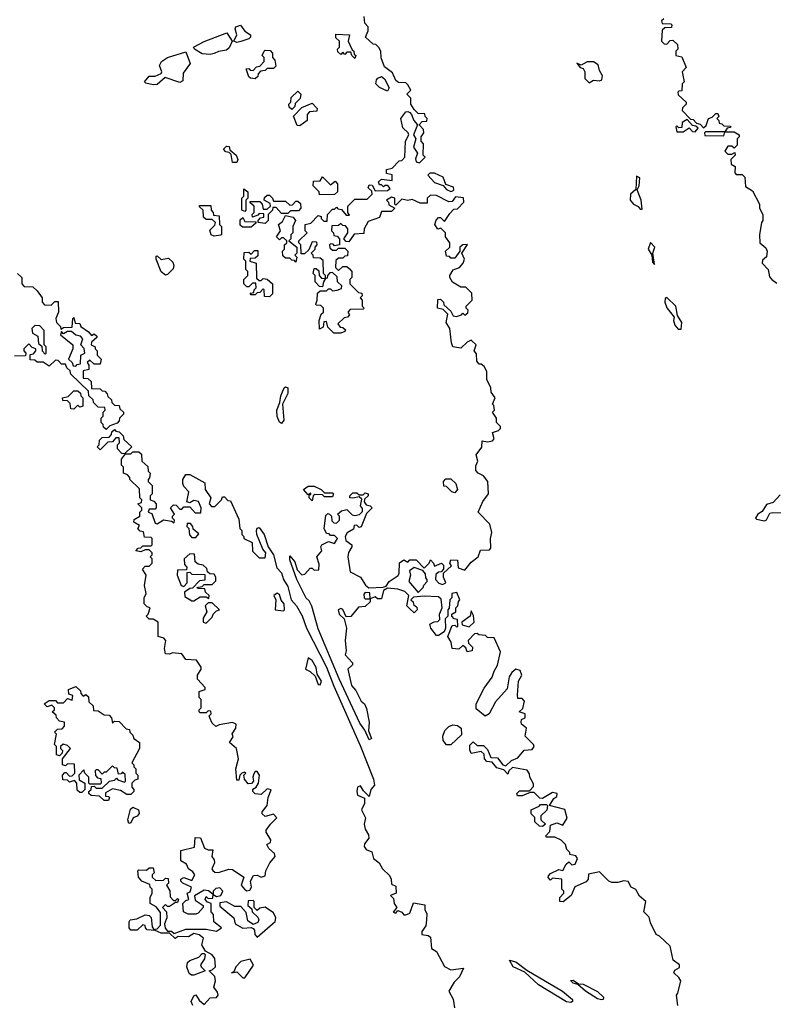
# Model space of a CAD drawing. Extents: x 2106670 to 2323771, y 35271 to 224896.
# Tile 148 of 256: x 2197790 to 2201488, y 145941 to 150770. Entities that reach past the tile are written whole.
import ezdxf

# ---------------------------------------------------------------- set-up
doc = ezdxf.new("R2010")
doc.units = 0

msp = doc.modelspace()

# ---------------------------------------------------------------- linework, layer by layer
at = {"layer": '0CON20XD'}
for points in [[(2199408.3, 149548.3), (2199420, 149535), (2199420, 149505), (2199410, 149495), (2199410, 149475), (2199451.7, 149431.7), (2199468.3, 149428.3), (2199470, 149415), (2199460, 149405), (2199470, 149395), (2199470, 149365), (2199480, 149355), (2199475, 149350), (2199411.7, 149348.3), (2199400, 149335), (2199408.3, 149321.7), (2199398.3, 149311.7), (2199381.7, 149308.3), (2199351.7, 149278.3), (2199361.7, 149261.7), (2199375, 149260), (2199388.3, 149248.3), (2199385, 149240), (2199365, 149232.5), (2199331.7, 149231.7), (2199301.7, 149261.7), (2199295, 149290), (2199281.7, 149288.3), (2199278.3, 149261.7), (2199261.7, 149251.7), (2199260, 149295), (2199270, 149325), (2199280, 149335), (2199280, 149355), (2199268.3, 149368.3), (2199245, 149370), (2199242.5, 149375), (2199250, 149395), (2199251.7, 149428.3), (2199265, 149440), (2199295, 149440), (2199305, 149450), (2199315, 149450), (2199325, 149440), (2199347, 149443), (2199368.3, 149451.7), (2199370, 149465), (2199350, 149485), (2199348.3, 149508.3), (2199325, 149530), (2199311.7, 149528.3), (2199300, 149515), (2199298.3, 149501.7), (2199290, 149500), (2199290, 149515), (2199280, 149525), (2199278.3, 149588.3), (2199265, 149600), (2199231.7, 149601.7), (2199230, 149615), (2199220, 149625), (2199240, 149645), (2199240, 149655), (2199250, 149665), (2199248.3, 149678.3), (2199225, 149680), (2199208.3, 149641.7), (2199188.3, 149621.7), (2199171.7, 149621.7), (2199170, 149665), (2199160, 149675), (2199160, 149685), (2199200, 149725), (2199190, 149735), (2199190, 149765), (2199218.3, 149771.7), (2199255, 149810), (2199270, 149805), (2199270, 149795), (2199281.7, 149781.7), (2199298.3, 149781.7), (2199300, 149815), (2199325, 149840), (2199335, 149840), (2199345, 149850), (2199351.7, 149841.7), (2199368.3, 149838.3), (2199391.7, 149811.7), (2199408.3, 149811.7), (2199400, 149825), (2199400, 149855), (2199435, 149890), (2199495, 149890), (2199520, 149915), (2199518.3, 149928.3), (2199500, 149945), (2199505, 149960), (2199518.8, 149958.8), (2199535, 149930), (2199595, 149932.5), (2199608.3, 149941.7), (2199597, 149957), (2199583, 149957), (2199575, 149950), (2199565, 149960), (2199555, 149960), (2199550, 149975), (2199565, 149987.5), (2199618.3, 149981.7), (2199618.3, 150008.3), (2199590, 150015), (2199590, 150035), (2199618.3, 150041.7), (2199651.7, 150078.3), (2199665, 150080), (2199680, 150095), (2199682.5, 150175), (2199700, 150205), (2199696.7, 150215), (2199669.3, 150239.3), (2199660, 150285), (2199685, 150317.5), (2199695, 150320), (2199704, 150314), (2199713.3, 150305), (2199723.3, 150275), (2199742.5, 150255), (2199722.5, 150205), (2199733.8, 150185), (2199722.5, 150145), (2199742.5, 150115), (2199731.7, 150088.3), (2199735, 150072.5), (2199751.7, 150068.3), (2199780, 150095), (2199770, 150105), (2199771.7, 150161.7), (2199760, 150175), (2199760, 150195), (2199772.5, 150215), (2199771.7, 150231.7), (2199750, 150255), (2199765, 150270), (2199788.3, 150271.7), (2199790, 150285), (2199780, 150295), (2199778.3, 150308.3), (2199745, 150310), (2199725, 150330), (2199710, 150355), (2199710, 150385), (2199690, 150405), (2199710, 150425), (2199695, 150450), (2199685, 150460), (2199648.3, 150461.7), (2199635, 150472.5), (2199619.3, 150509.3), (2199579.3, 150539.3), (2199563.6, 150583.6), (2199562.5, 150615), (2199553, 150633), (2199538.3, 150648.3), (2199525, 150650), (2199487.5, 150685), (2199500, 150715), (2199500, 150735), (2199483, 150753), (2199480, 150785)], [(2200950, 150775), (2200940, 150765), (2200941.7, 150751.7), (2200985, 150750), (2200990, 150745), (2200988.3, 150731.7), (2200955, 150730), (2200941.7, 150718.3), (2200940, 150665), (2200951.7, 150651.7), (2200965, 150650), (2200981.7, 150668.3), (2200995, 150670), (2201018.3, 150648.3), (2201020, 150625), (2201010, 150615), (2201010, 150595), (2201038.3, 150588.3), (2201060, 150535), (2201040, 150515), (2201050, 150465), (2201040, 150455), (2201038.3, 150421.7), (2201025, 150420), (2201020, 150415), (2201021.7, 150401.7), (2201060, 150365), (2201060, 150355), (2201041.7, 150338.3), (2201040, 150325), (2201081.7, 150281.7), (2201095, 150280), (2201111.7, 150261.7), (2201128.3, 150258.3), (2201145, 150240), (2201158.3, 150251.7), (2201170, 150285), (2201188.3, 150291.7), (2201205, 150310), (2201215, 150310), (2201220, 150295), (2201210, 150285), (2201220, 150275), (2201221.7, 150261.7), (2201235, 150260), (2201245, 150250), (2201278.3, 150248.3), (2201278.3, 150241.7), (2201261.7, 150238.3), (2201250, 150220), (2201155, 150220), (2201150, 150215), (2201151.7, 150201.7), (2201245, 150200), (2201250, 150220), (2201295, 150220), (2201320, 150205), (2201320, 150195), (2201310, 150185), (2201310, 150155), (2201295, 150140), (2201285, 150150), (2201265, 150150), (2201250, 150125), (2201265, 150110), (2201285, 150110), (2201298.3, 150118.3), (2201300, 150105), (2201280, 150085), (2201281.7, 150061.7), (2201300, 150050), (2201298.3, 150018.3), (2201305, 150010), (2201335, 150010), (2201348.3, 149998.3), (2201351.7, 149951.7), (2201385, 149930), (2201420, 149865), (2201420, 149845), (2201436.7, 149815), (2201436.7, 149785), (2201430, 149775), (2201420, 149715), (2201422.5, 149675), (2201451.7, 149651.7), (2201458, 149635), (2201453.6, 149606.4), (2201435, 149590), (2201433.3, 149575), (2201462.5, 149545), (2201468.3, 149508.3), (2201480, 149495), (2201505, 149477.5)], [(2198855, 150658.8), (2198840, 150665), (2198856, 150695), (2198848, 150725), (2198851.2, 150735), (2198873.3, 150743.3), (2198894.4, 150714.4), (2198923.3, 150695), (2198923.3, 150685), (2198914, 150676), (2198875, 150663.8), (2198855, 150658.8)], [(2198725, 150599.4), (2198685, 150603.1), (2198647.5, 150625), (2198643.3, 150635), (2198695, 150662.5), (2198806, 150706), (2198832.5, 150665), (2198817.5, 150632.5), (2198805, 150621.2), (2198765, 150614.3), (2198745, 150604), (2198725, 150599.4)], [(2199435, 150580), (2199420, 150595), (2199415, 150610), (2199395, 150610), (2199385, 150600), (2199375, 150610), (2199365, 150600), (2199351.7, 150611.7), (2199350, 150625), (2199360, 150635), (2199360, 150665), (2199341.7, 150681.7), (2199341.7, 150698.3), (2199407.5, 150695), (2199402.5, 150665), (2199421.7, 150621.7), (2199430, 150615), (2199431.7, 150601.7), (2199440, 150595), (2199435, 150580)], [(2198445, 150450), (2198408.3, 150458.3), (2198402.5, 150465), (2198425, 150493.3), (2198455, 150492.5), (2198484, 150506), (2198488, 150515), (2198476.2, 150545), (2198485.8, 150564.2), (2198515, 150584), (2198605, 150612.5), (2198626.7, 150555), (2198592.3, 150507.7), (2198590, 150470), (2198575, 150462.5), (2198503.8, 150486.2), (2198465, 150452.5), (2198445, 150450)], [(2198945, 150480), (2198923, 150483), (2198915, 150490), (2198901.7, 150528.3), (2198915, 150530), (2198921.7, 150521.7), (2198935, 150520), (2198951.7, 150538.3), (2198968.3, 150541.7), (2198990, 150565), (2198990, 150585), (2198980, 150595), (2198990, 150615), (2198995, 150620), (2199018.3, 150618.3), (2199030, 150605), (2199030, 150585), (2199041.7, 150571.7), (2199047.5, 150542.5), (2199035, 150530), (2199005, 150530), (2198995, 150520), (2198971.7, 150518.3), (2198960, 150505), (2198958.3, 150491.7), (2198945, 150480)], [(2200585, 150460), (2200605, 150473.3), (2200635, 150470), (2200646.7, 150475), (2200650, 150495), (2200635, 150520), (2200628.3, 150548.3), (2200605, 150563.8), (2200575, 150563.8), (2200545, 150547.5), (2200523.8, 150556.2), (2200540, 150535), (2200555, 150530), (2200562.5, 150515), (2200562.3, 150482.3), (2200585, 150460)], [(2199595, 150420), (2199555, 150436.7), (2199537.5, 150455), (2199540, 150475), (2199547.5, 150482.5), (2199565, 150491.2), (2199580.3, 150480.3), (2199602.5, 150435), (2199595, 150420)], [(2199125, 150330), (2199111.7, 150341.7), (2199110, 150355), (2199120, 150365), (2199121.7, 150388.3), (2199155, 150420), (2199170, 150405), (2199167, 150383), (2199141.7, 150358.3), (2199140, 150345), (2199125, 150330)], [(2199165, 150250), (2199151.7, 150251.7), (2199133, 150297), (2199175, 150340), (2199225, 150360), (2199250, 150335), (2199248.3, 150321.7), (2199211.7, 150318.3), (2199200, 150305), (2199200, 150275), (2199165, 150250)], [(2201105, 150220), (2201118.3, 150238.3), (2201108.3, 150248.3), (2201091.7, 150251.7), (2201065, 150280), (2201040, 150265), (2201038.3, 150241.7), (2201025, 150240), (2201015, 150250), (2201010, 150245), (2201015, 150220), (2201045, 150220), (2201075, 150240), (2201091.7, 150221.7), (2201105, 150220)], [(2198855, 150070), (2198835, 150070), (2198828.3, 150108.3), (2198818.3, 150118.3), (2198801.7, 150121.7), (2198790, 150135), (2198805, 150150), (2198818.3, 150148.3), (2198821.7, 150131.7), (2198852.5, 150105), (2198860, 150085), (2198855, 150070)], [(2199905, 149927.5), (2199915, 149930), (2199920, 149935), (2199918.3, 149948.3), (2199881.7, 149961.7), (2199868.3, 149998.3), (2199825, 150017.5), (2199803, 150017), (2199793, 150007), (2199825, 149972), (2199867.5, 149957.5), (2199885, 149937.5), (2199905, 149927.5)], [(2200845, 149840), (2200840, 149885), (2200820, 149935), (2200828.8, 149955), (2200833.3, 149995), (2200817, 150003), (2200813.6, 149936.4), (2200787.5, 149915), (2200786.2, 149885), (2200801.2, 149865), (2200824, 149854), (2200835, 149840), (2200845, 149840)], [(2199261.7, 149911.7), (2199260, 149925), (2199230, 149955), (2199231.7, 149978.3), (2199265, 149980), (2199275, 150000), (2199315, 149960), (2199338.3, 149978.3), (2199350, 149965), (2199350, 149925), (2199335, 149912.5), (2199261.7, 149911.7)], [(2198895, 149830), (2198880, 149835), (2198880, 149895), (2198890, 149905), (2198890, 149940), (2198910, 149925), (2198910, 149895), (2198900, 149885), (2198900, 149835), (2198895, 149830)], [(2198995, 149770), (2198960, 149775), (2198960, 149785), (2198971.7, 149798.3), (2198988.3, 149801.7), (2198988.3, 149818.3), (2198965, 149820), (2198958.3, 149811.7), (2198931.7, 149801.7), (2198930, 149815), (2198940, 149825), (2198940, 149855), (2198921.7, 149871.7), (2198921.7, 149878.3), (2198968.3, 149878.3), (2198980, 149865), (2198985, 149840), (2199005, 149840), (2199020, 149855), (2199018.3, 149868.3), (2198990, 149885), (2198991.7, 149898.3), (2199005, 149910), (2199015, 149910), (2199030, 149895), (2199035, 149880), (2199095, 149880), (2199115, 149860), (2199128.3, 149861.7), (2199145, 149880), (2199155, 149880), (2199168.3, 149868.3), (2199170, 149845), (2199158.3, 149831.7), (2199118.3, 149831.7), (2199105, 149820), (2199075, 149820), (2199048.3, 149848.3), (2199031.7, 149848.3), (2199030, 149835), (2199010, 149815), (2199010, 149785), (2198995, 149770)], [(2200460, 146495), (2200450, 146505), (2200450, 146555), (2200405, 146560), (2200395, 146550), (2200383.3, 146563.3), (2200385, 146570), (2200395, 146582.5), (2200435, 146602.5), (2200455, 146597.5), (2200471.7, 146628.3), (2200485, 146640), (2200500, 146625), (2200515, 146627.5), (2200527.5, 146655), (2200518.3, 146668.3), (2200490, 146675), (2200490, 146685), (2200475, 146700), (2200467.5, 146725), (2200446.1, 146746.1), (2200415, 146760), (2200375, 146760), (2200370, 146765), (2200391.7, 146788.3), (2200395, 146820), (2200425, 146830), (2200455, 146820), (2200476.4, 146853.6), (2200465, 146896.7), (2200390, 146915), (2200410.7, 146949.3), (2200425, 146960), (2200426.7, 146975), (2200405, 146980), (2200355, 146950), (2200341.7, 146951.7), (2200315, 146980), (2200295, 146980), (2200255, 146963.3), (2200232.5, 146962.5), (2200230, 146975), (2200243, 146987), (2200291.7, 146988.3), (2200311.7, 147008.3), (2200311.7, 147021.7), (2200292.5, 147055), (2200291.7, 147071.7), (2200279.3, 147089.3), (2200208.3, 147101.7), (2200190, 147085), (2200185, 147070), (2200165, 147090), (2200130.7, 147100.7), (2200108.3, 147128.3), (2200081.7, 147131.7), (2200070, 147145), (2200068.3, 147168.3), (2200055, 147180), (2200005, 147170), (2199998.3, 147188.3), (2199998.3, 147211.7), (2200015, 147227.5), (2200035, 147210), (2200065, 147210), (2200085, 147190), (2200101.7, 147151.7), (2200135, 147150), (2200160, 147115), (2200175, 147110), (2200203, 147137), (2200235, 147150), (2200265, 147186.7), (2200305, 147190), (2200313.8, 147205), (2200311.2, 147215), (2200270, 147255), (2200277.5, 147295), (2200252.5, 147315), (2200250, 147325), (2200251.7, 147338.3), (2200270, 147345), (2200270, 147365), (2200240, 147375), (2200258.3, 147391.7), (2200267, 147427), (2200255, 147440), (2200235, 147440), (2200233.3, 147456.7), (2200237.5, 147525), (2200253.3, 147555), (2200245, 147577.5), (2200225, 147583.8), (2200205, 147568.8), (2200192.4, 147547.6), (2200182, 147488), (2200124, 147425), (2200093.8, 147365), (2200074.2, 147354.2), (2200030, 147390), (2200029.2, 147415), (2200069.1, 147490.9), (2200108.8, 147545), (2200117.5, 147575), (2200135, 147603.3), (2200149.3, 147669.3), (2200118.3, 147738.3), (2200085, 147740), (2200075, 147750), (2200043.3, 147753.3), (2200035, 147760), (2200021.7, 147758.3), (2199990, 147725), (2199991.7, 147711.7), (2200011.7, 147691.7), (2200010, 147675), (2199985, 147670), (2199978.3, 147688.3), (2199965, 147700), (2199945, 147682.5), (2199912.5, 147685), (2199906.4, 147716.4), (2199890, 147745), (2199911.7, 147798.3), (2199925, 147800), (2199935, 147790), (2199940, 147795), (2199938.3, 147828.3), (2199921.7, 147831.7), (2199910, 147845), (2199910, 147855), (2199930, 147865), (2199930, 147885), (2199940, 147895), (2199943, 147917), (2199950, 147925), (2199935, 147960), (2199910, 147955), (2199910, 147935), (2199900, 147925), (2199897, 147883), (2199890, 147875), (2199890, 147845), (2199878.3, 147831.7), (2199880, 147785), (2199872.5, 147767.5), (2199845, 147750), (2199835, 147750), (2199807.5, 147785), (2199802.5, 147805), (2199823, 147817), (2199841.7, 147818.3), (2199851.7, 147828.3), (2199850, 147855), (2199862.5, 147885), (2199858.3, 147928.3), (2199845, 147940), (2199775, 147942.5), (2199723, 147937), (2199710, 147925), (2199720, 147915), (2199721.7, 147901.7), (2199738.3, 147888.3), (2199740, 147875), (2199725, 147860), (2199705, 147880), (2199690, 147895), (2199700, 147945), (2199680, 147965), (2199645, 147977.5), (2199595, 147982.5), (2199575, 147970), (2199565, 147930), (2199545, 147930), (2199535, 147940), (2199510, 147930), (2199508.3, 147958.3), (2199485, 147960), (2199478.3, 147951.7), (2199480, 147935), (2199485, 147930), (2199510, 147930), (2199510, 147915), (2199485, 147892.5), (2199451.7, 147888.3), (2199415, 147843.3), (2199391.7, 147841.7), (2199375, 147877.5), (2199365, 147882.5), (2199352.5, 147875), (2199357.5, 147855), (2199381.7, 147831.7), (2199393.3, 147785), (2199386.7, 147725), (2199392.5, 147675), (2199387.5, 147655), (2199422.5, 147615), (2199422.5, 147605), (2199400, 147585), (2199418.6, 147505), (2199440, 147480), (2199465, 147427.5), (2199482.5, 147415), (2199491.7, 147391.7), (2199504, 147325), (2199501.7, 147281.7), (2199516, 147245), (2199505, 147237.5), (2199484, 147285), (2199459.7, 147319.7), (2199357, 147537), (2199255, 147782.5), (2199223.3, 147893.3), (2199210, 147920), (2199195, 147933.3), (2199149.2, 148025), (2199115, 148120), (2199115, 148140), (2199140.7, 148110.7), (2199152, 148072), (2199175, 148047.5), (2199189.3, 148050.7), (2199215, 148080), (2199225, 148080), (2199235, 148070), (2199258.3, 148071.7), (2199259.3, 148099.3), (2199247.5, 148135), (2199272.5, 148165), (2199267.5, 148185), (2199272.5, 148195), (2199305, 148210), (2199335, 148200), (2199350, 148225), (2199335, 148240), (2199315, 148240), (2199308.3, 148248.3), (2199295, 148250), (2199283.3, 148275), (2199291.7, 148338.3), (2199302.5, 148347.5), (2199310, 148345), (2199320, 148335), (2199321.7, 148311.7), (2199331.7, 148301.7), (2199345, 148300), (2199360, 148315), (2199360, 148335), (2199350, 148345), (2199368.3, 148361.7), (2199395, 148367.5), (2199421.7, 148341.7), (2199435, 148337.5), (2199457, 148343), (2199471.7, 148358.3), (2199471.7, 148371.7), (2199462.5, 148385), (2199468.3, 148418.3), (2199455, 148430), (2199425, 148422.5), (2199410, 148425), (2199410, 148435), (2199425, 148450), (2199445, 148450), (2199455, 148440), (2199475, 148440), (2199485, 148450), (2199500, 148445), (2199500, 148435), (2199481.7, 148418.3), (2199480, 148405), (2199490.7, 148390.7), (2199510, 148385), (2199520, 148375), (2199491.7, 148348.3), (2199465, 148282.5), (2199455, 148280), (2199445, 148290), (2199431.7, 148288.3), (2199428.3, 148271.7), (2199397, 148253), (2199387.5, 148235), (2199390, 148215), (2199420, 148195), (2199420, 148185), (2199403, 148157), (2199400, 148135), (2199411.7, 148061.7), (2199462.5, 148035), (2199486, 147996), (2199503, 147983), (2199573.3, 147986.7), (2199588.3, 147991.7), (2199602.5, 148015), (2199646.7, 148043.3), (2199652.5, 148055), (2199654, 148106), (2199675, 148120), (2199695, 148110), (2199705, 148120), (2199735, 148120), (2199775, 148080), (2199800, 148105), (2199805, 148120), (2199820, 148105), (2199825, 148090), (2199860, 148105), (2199870, 148095), (2199870, 148075), (2199858.3, 148061.7), (2199845, 148060), (2199831.7, 148048.3), (2199830, 148025), (2199847, 148007), (2199865, 148000), (2199881.7, 148008.3), (2199870, 148035), (2199870, 148055), (2199908.3, 148091.7), (2199900, 148105), (2199905, 148120), (2199938.3, 148118.3), (2199941.7, 148081.7), (2199975, 148070), (2200005, 148110), (2200040, 148135), (2200051.7, 148168.3), (2200095, 148170), (2200101.7, 148178.3), (2200100, 148225), (2200106.7, 148255), (2200096.2, 148295), (2200040, 148355), (2200063, 148407), (2200090, 148445), (2200087.5, 148505), (2200065, 148532.5), (2200040, 148545), (2200028.3, 148558.3), (2200028.3, 148581.7), (2200037.5, 148605), (2200030, 148635), (2200057, 148673), (2200060, 148705), (2200085, 148700), (2200110, 148705), (2200117.5, 148715), (2200110, 148745), (2200140, 148755), (2200150, 148765), (2200150, 148775), (2200130, 148795), (2200130, 148815), (2200110, 148845), (2200120, 148855), (2200117, 148877), (2200110, 148885), (2200122.5, 148915), (2200103, 148943), (2200102.5, 148965), (2200082.5, 149005), (2200082.5, 149045), (2200068.3, 149068.3), (2200055, 149080), (2200045, 149080), (2200032.5, 149095), (2200031.7, 149131.7), (2200020, 149145), (2200030, 149175), (2200005, 149197.5), (2199985, 149187.5), (2199955, 149159.2), (2199916, 149166), (2199908, 149185), (2199900, 149255), (2199882.5, 149285), (2199890, 149325), (2199868.3, 149348.3), (2199840, 149355), (2199841.7, 149398.3), (2199855, 149400), (2199870, 149385), (2199871.7, 149371.7), (2199905, 149340), (2199917, 149317), (2199933.6, 149313.6), (2199958.3, 149321.7), (2199965, 149330), (2199975, 149320), (2199988.3, 149331.7), (2199990, 149345), (2199980, 149355), (2199980, 149365), (2200010, 149395), (2200008.3, 149428.3), (2199978.3, 149458.3), (2199955, 149457.5), (2199913.2, 149483.2), (2199900, 149505), (2199900, 149515), (2199917, 149543), (2199947.5, 149555), (2199966.7, 149575), (2199972.5, 149595), (2199960, 149625), (2199986.7, 149666.7), (2199963.8, 149666.2), (2199950, 149655), (2199950, 149635), (2199925, 149600), (2199905, 149600), (2199898.3, 149608.3), (2199885, 149610), (2199880, 149635), (2199900, 149655), (2199900, 149675), (2199880, 149705), (2199880, 149725), (2199857, 149747), (2199842.5, 149742.5), (2199827.5, 149765), (2199833, 149787), (2199845, 149800), (2199855, 149800), (2199875, 149780), (2199900, 149820), (2199920, 149840), (2199938.3, 149841.7), (2199970, 149875), (2199967, 149897), (2199928.3, 149901.7), (2199912.5, 149877.5), (2199895, 149876.7), (2199835, 149907.5), (2199805, 149910), (2199790, 149895), (2199790, 149870), (2199755, 149870), (2199715, 149887.5), (2199695, 149882.5), (2199665, 149890), (2199635, 149860), (2199630, 149865), (2199630, 149895), (2199615, 149900), (2199590, 149885), (2199600, 149875), (2199601.7, 149861.7), (2199630, 149845), (2199615, 149830), (2199565, 149830), (2199555, 149800), (2199500, 149780), (2199480, 149745), (2199478.3, 149721.7), (2199431.7, 149718.3), (2199405, 149680), (2199391.7, 149681.7), (2199380, 149695), (2199400, 149725), (2199400, 149745), (2199388.3, 149758.3), (2199375, 149760), (2199365, 149770), (2199355, 149760), (2199321.7, 149758.3), (2199320, 149735), (2199330, 149725), (2199331.7, 149711.7), (2199348.3, 149708.3), (2199360, 149695), (2199360, 149665), (2199335, 149660), (2199328.3, 149668.3), (2199315, 149670), (2199310, 149665), (2199311.7, 149651.7), (2199325, 149640), (2199345, 149640), (2199355, 149650), (2199385, 149650), (2199400, 149635), (2199398.3, 149611.7), (2199385, 149610), (2199375, 149600), (2199355, 149600), (2199341.7, 149588.3), (2199340, 149555), (2199355, 149540), (2199375, 149560), (2199395, 149560), (2199408.3, 149548.3)], [(2198745, 149707.5), (2198730, 149715), (2198722.5, 149737.5), (2198748.3, 149761.7), (2198750, 149775), (2198735, 149790), (2198705, 149790), (2198691.7, 149801.7), (2198690, 149835), (2198671.7, 149851.7), (2198671.7, 149858.3), (2198728.3, 149858.3), (2198730, 149835), (2198740, 149825), (2198741.7, 149811.7), (2198768.3, 149808.3), (2198770, 149765), (2198780, 149755), (2198780, 149715), (2198775, 149712.5), (2198745, 149707.5)], [(2199145, 149580), (2199138.3, 149588.3), (2199125, 149590), (2199115, 149600), (2199095, 149600), (2199081.7, 149611.7), (2199080, 149635), (2199090, 149645), (2199090, 149665), (2199100, 149675), (2199100, 149685), (2199085, 149700), (2199075, 149700), (2199065, 149690), (2199050, 149705), (2199070, 149735), (2199060, 149765), (2199079.3, 149780.7), (2199095, 149810), (2199132, 149802), (2199143.8, 149785), (2199130, 149755), (2199130, 149725), (2199120, 149715), (2199120, 149695), (2199110, 149685), (2199150, 149655), (2199150, 149625), (2199140, 149615), (2199150, 149605), (2199145, 149580)], [(2198925, 149752.5), (2198882.5, 149752.5), (2198872.5, 149762.5), (2198871.7, 149788.3), (2198885, 149800), (2198895, 149780), (2198948.3, 149778.3), (2198948.3, 149771.7), (2198925, 149752.5)], [(2200905, 149570), (2200896.7, 149625), (2200906.7, 149655), (2200885, 149677.5), (2200873.8, 149645), (2200892.5, 149615), (2200895, 149580), (2200905, 149570)], [(2199015, 149410), (2198991.7, 149411.7), (2198990, 149445), (2198985, 149450), (2198968.3, 149431.7), (2198955, 149430), (2198945, 149420), (2198925, 149420), (2198921.7, 149428.3), (2198938.3, 149431.7), (2198940, 149445), (2198950, 149455), (2198948.3, 149478.3), (2198931.7, 149478.3), (2198915, 149460), (2198905, 149460), (2198890, 149475), (2198890, 149495), (2198910, 149515), (2198910, 149535), (2198900, 149545), (2198900, 149585), (2198890, 149595), (2198891.7, 149628.3), (2198915, 149630), (2198925, 149620), (2198941.7, 149638.3), (2198958.3, 149638.3), (2198958.3, 149611.7), (2198945, 149600), (2198921.7, 149598.3), (2198920, 149585), (2198950, 149575), (2198951.7, 149501.7), (2198965, 149490), (2198975, 149490), (2198985, 149500), (2199005, 149497.5), (2199030, 149475), (2199030, 149425), (2199015, 149410)], [(2198505, 149516.7), (2198485, 149533.8), (2198460, 149595), (2198460, 149610), (2198465, 149612.5), (2198485, 149593.3), (2198520.5, 149600.5), (2198540.9, 149580.9), (2198545.8, 149565), (2198542.5, 149547.5), (2198515, 149520), (2198505, 149516.7)], [(2197780, 149525), (2197800, 149505), (2197800, 149475), (2197811.7, 149461.7), (2197855, 149460), (2197875, 149440), (2197900, 149405), (2197900, 149385), (2197911.7, 149371.7), (2197945, 149370), (2197961.7, 149388.3), (2197978.3, 149388.3), (2197980, 149335), (2197967.5, 149305), (2197970, 149285), (2197990, 149265), (2197991.7, 149251.7), (2198005, 149260), (2198048.3, 149261.7), (2198050, 149305), (2198055, 149310), (2198061.7, 149281.7), (2198085, 149280), (2198090, 149265), (2198128.3, 149238.3), (2198141.7, 149221.7), (2198155, 149230), (2198168.3, 149218.3), (2198168.3, 149211.7), (2198141.7, 149188.3), (2198140, 149175), (2198160, 149165), (2198160, 149155), (2198170, 149145), (2198170, 149125), (2198190, 149105), (2198185, 149080), (2198155, 149080), (2198135, 149100), (2198121.7, 149088.3), (2198130, 149075), (2198130, 149055), (2198101.7, 149048.3), (2198101.7, 149011.7), (2198125, 149010), (2198140, 148995), (2198141.7, 148961.7), (2198185, 148960), (2198195, 148950), (2198208.3, 148948.3), (2198220, 148935), (2198221.7, 148921.7), (2198240, 148905), (2198241.7, 148891.7), (2198255, 148880), (2198278.3, 148878.3), (2198281.7, 148861.7), (2198300, 148845), (2198300, 148835), (2198280, 148815), (2198278.3, 148801.7), (2198268.3, 148791.7), (2198231.7, 148778.3), (2198215, 148760)], [(2199275, 149460), (2199261.7, 149461.7), (2199240, 149485), (2199240, 149515), (2199230, 149525), (2199235, 149550), (2199245, 149550), (2199258.3, 149538.3), (2199260, 149515), (2199271.7, 149501.7), (2199290, 149500), (2199280, 149485), (2199275, 149460)], [(2201021.7, 149251.7), (2201035, 149252.5), (2201038.6, 149285), (2201018.3, 149318.3), (2201010, 149365), (2200965, 149407.5), (2200957.5, 149402.5), (2200956.2, 149385), (2200965, 149357.5), (2201001.7, 149311.7), (2200997.5, 149295), (2201005, 149272.5), (2201021.7, 149251.7)], [(2197915, 149130), (2197920, 149135), (2197920, 149165), (2197910, 149175), (2197910, 149245), (2197888.3, 149268.3), (2197865, 149270), (2197850, 149255), (2197853, 149233), (2197878.3, 149218.3), (2197882.5, 149182.5), (2197898.3, 149168.3), (2197900, 149145), (2197915, 149130)], [(2198065, 149070), (2198071.7, 149078.3), (2198088.3, 149081.7), (2198090, 149125), (2198110, 149135), (2198106.7, 149156.7), (2198090, 149175), (2198100, 149205), (2198088.3, 149218.3), (2198065, 149222.5), (2198045, 149240), (2198025, 149240), (2198005, 149230), (2197995, 149240), (2197990, 149225), (2198050, 149175), (2198050, 149155), (2198030, 149105), (2198048.3, 149088.3), (2198051.7, 149071.7), (2198065, 149070)], [(2198215, 148760), (2198201.7, 148771.7), (2198200, 148785), (2198190, 148795), (2198190, 148815), (2198200, 148825), (2198200, 148845), (2198210, 148855), (2198208.3, 148868.3), (2198175, 148870), (2198151.7, 148891.7), (2198150, 148905), (2198130, 148925), (2198128.3, 148948.3), (2198041.7, 149031.7), (2198038.3, 149048.3), (2198021.7, 149061.7), (2198015, 149080), (2197995, 149080), (2197978.3, 149098.3), (2197965, 149100), (2197935, 149070), (2197905, 149090), (2197875, 149090), (2197865, 149100), (2197841.7, 149101.7), (2197841.7, 149128.3), (2197858.3, 149131.7), (2197870, 149145), (2197870, 149155), (2197851.7, 149161.7), (2197835, 149180), (2197810, 149155), (2197810, 149145), (2197820, 149135), (2197818.3, 149121.7), (2197765, 149120)], [(2198055, 148860), (2198041.7, 148861.7), (2198038.3, 148888.3), (2198025, 148900), (2198001.7, 148901.7), (2198000, 148915), (2198028.3, 148921.7), (2198055, 148950), (2198075, 148950), (2198088.3, 148938.3), (2198090, 148925), (2198100, 148915), (2198100, 148875), (2198085, 148870), (2198075, 148880), (2198055, 148860)], [(2199075, 148790), (2199065, 148796.7), (2199053, 148823), (2199051.4, 148855), (2199067, 148893), (2199072, 148925), (2199087.5, 148965), (2199095, 148970), (2199106.2, 148965), (2199106.4, 148936.4), (2199078.8, 148885), (2199085.8, 148805), (2199075, 148790)], [(2198305, 148640), (2198291.7, 148641.7), (2198270, 148665), (2198270, 148685), (2198280, 148695), (2198278.3, 148718.3), (2198261.7, 148718.3), (2198245, 148700), (2198221.7, 148698.3), (2198185, 148660), (2198170, 148675), (2198180, 148685), (2198181.7, 148708.3), (2198195, 148720), (2198228.3, 148721.7), (2198240, 148735), (2198241.7, 148748.3), (2198255, 148760), (2198261.7, 148751.7), (2198278.3, 148748.3), (2198298.3, 148728.3), (2198301.7, 148711.7), (2198340, 148675), (2198305, 148640)], [(2198540, 147665), (2198525, 147657.5), (2198505, 147660), (2198500, 147685), (2198507.5, 147725), (2198497, 147737), (2198470, 147745), (2198470, 147815), (2198445, 147830), (2198425, 147830), (2198410, 147845), (2198420, 147855), (2198430, 147885), (2198415, 147890), (2198400, 147905), (2198400, 147935), (2198410, 147955), (2198402.5, 147995), (2198410, 148045), (2198392.5, 148075), (2198405, 148090), (2198425, 148090), (2198440, 148105), (2198440, 148125), (2198430, 148135), (2198440, 148145), (2198440, 148155), (2198425, 148170), (2198405, 148170), (2198385, 148160), (2198360, 148165), (2198371.7, 148178.3), (2198385, 148180), (2198395, 148190), (2198435, 148190), (2198440, 148195), (2198440, 148225), (2198435, 148230), (2198401.7, 148231.7), (2198398.3, 148258.3), (2198381.7, 148261.7), (2198370, 148275), (2198378.3, 148288.3), (2198350, 148305), (2198351.7, 148318.3), (2198380, 148335), (2198380, 148355), (2198390, 148365), (2198390, 148375), (2198370, 148395), (2198388.3, 148401.7), (2198390, 148415), (2198380, 148425), (2198378.3, 148468.3), (2198330, 148515), (2198330, 148525), (2198318.3, 148538.3), (2198300, 148545), (2198300, 148575), (2198290, 148585), (2198290, 148615), (2198310, 148640), (2198335, 148640), (2198345, 148650), (2198375, 148650), (2198388.3, 148638.3), (2198390, 148605), (2198418.3, 148578.3), (2198420, 148555), (2198430, 148545), (2198427, 148523), (2198420, 148515), (2198420, 148505), (2198440, 148485), (2198440, 148445), (2198430, 148435), (2198430, 148415), (2198448.3, 148408.3), (2198460, 148395), (2198460, 148375), (2198455, 148370), (2198425, 148370), (2198420, 148355), (2198438.3, 148348.3), (2198455, 148300), (2198465, 148297.5), (2198495, 148317.5), (2198535, 148310), (2198548.3, 148301.7), (2198550, 148315), (2198540, 148325), (2198540, 148335), (2198550, 148345), (2198530, 148375), (2198545, 148390), (2198558.3, 148388.3), (2198575, 148370), (2198585, 148370), (2198595, 148380), (2198625, 148380), (2198651.7, 148351.7), (2198678.3, 148351.7), (2198680, 148375), (2198666.7, 148406.7), (2198645, 148412.5), (2198625, 148400), (2198610, 148405), (2198620, 148455), (2198595, 148480), (2198590, 148495), (2198590, 148515), (2198605, 148540), (2198625, 148540), (2198698.3, 148498.3), (2198700, 148465), (2198727.5, 148425), (2198720, 148395), (2198731.7, 148381.7), (2198748.3, 148381.7), (2198780, 148415), (2198785, 148430), (2198795, 148430), (2198811.7, 148411.7), (2198825, 148410), (2198865, 148320), (2198870, 148275), (2198880, 148265), (2198880, 148245), (2198890, 148235), (2198890, 148225), (2198930, 148205), (2198933, 148163), (2198965, 148130), (2198995, 148130), (2198997.5, 148155), (2198983, 148173), (2198954.2, 148244.2), (2198951.2, 148265), (2198955, 148276.7), (2198965, 148280), (2198990, 148245), (2199010, 148185), (2199035.6, 148145), (2199051.2, 148081.2), (2199075, 148056.7), (2199083.8, 148023.8), (2199105, 147990), (2199122.5, 147925), (2199148.8, 147895), (2199175.6, 147845.6), (2199198, 147785), (2199295.8, 147595), (2199331.3, 147501.3), (2199460.2, 147210.2), (2199525.6, 147045), (2199531.2, 147015), (2199512.5, 146995), (2199505, 146960), (2199477, 146987), (2199461.7, 147011.7), (2199447.5, 147005), (2199443.8, 146985), (2199447, 146967), (2199481.7, 146951.7), (2199482.5, 146925), (2199466.7, 146895), (2199486.7, 146855), (2199480, 146825), (2199485, 146800), (2199501.7, 146771.7), (2199502.5, 146755), (2199481.7, 146728.3), (2199480, 146715), (2199489.5, 146699.5), (2199518.3, 146688.3), (2199526.4, 146656.4), (2199553.9, 146633.9), (2199570, 146605), (2199605, 146572.5), (2199613.3, 146555), (2199615, 146530), (2199635, 146520), (2199637.5, 146485), (2199610, 146475), (2199625, 146460), (2199627.5, 146435), (2199640, 146415), (2199623, 146393), (2199635, 146387.5), (2199645, 146400), (2199665, 146392.5), (2199675, 146380), (2199685, 146380), (2199705, 146387.5), (2199721.7, 146438.3), (2199778.3, 146428.3), (2199777.5, 146405), (2199787.5, 146385), (2199786.7, 146355), (2199782.5, 146325), (2199763, 146297), (2199763, 146283), (2199795, 146277.5), (2199805, 146270), (2199810, 146215), (2199835, 146200), (2199875, 146126.7), (2199905, 146110), (2199967.5, 146117.5), (2199948, 146075), (2199921.2, 146048.8), (2199896.2, 146005), (2199916.4, 145966.4), (2199923.9, 145923.9)], [(2199925, 148450), (2199910, 148455), (2199885, 148480), (2199871.7, 148481.7), (2199870, 148505), (2199881.7, 148518.3), (2199905, 148517.5), (2199930, 148495), (2199937.5, 148465), (2199925, 148450)], [(2199225, 148410), (2199210, 148425), (2199210, 148440), (2199218.3, 148441.7), (2199218.3, 148448.3), (2199205, 148440), (2199183.3, 148465), (2199205, 148482.5), (2199235, 148482.5), (2199270, 148465), (2199285, 148450), (2199325, 148450), (2199330, 148445), (2199325, 148430), (2199285, 148430), (2199275, 148440), (2199238.3, 148441.7), (2199230, 148435), (2199225, 148410)], [(2201520.7, 148439.3), (2201487.3, 148402.7), (2201455, 148392.5), (2201433, 148357), (2201412.5, 148345), (2201400, 148325), (2201405, 148320), (2201445, 148311.2), (2201455, 148317.5), (2201471.2, 148348.8), (2201485, 148353.3), (2201529.3, 148350.7)], [(2198655, 148230), (2198668.3, 148248.3), (2198641.7, 148271.7), (2198640, 148285), (2198628.3, 148298.3), (2198611.7, 148298.3), (2198610, 148285), (2198620, 148275), (2198623, 148243), (2198635, 148230), (2198655, 148230)], [(2198645, 147920), (2198675, 147940), (2198705, 147940), (2198718.3, 147931.7), (2198720, 147945), (2198701.7, 147961.7), (2198698.3, 147978.3), (2198665, 147980), (2198660, 147985), (2198685, 147990), (2198695, 148000), (2198735, 148000), (2198751.7, 148018.3), (2198752.5, 148035), (2198745, 148050), (2198722.5, 148052.5), (2198711.7, 148061.7), (2198708.3, 148078.3), (2198690, 148095), (2198665, 148100), (2198651.7, 148111.7), (2198648.3, 148148.3), (2198625, 148150), (2198597.5, 148125), (2198598.3, 148098.3), (2198610, 148085), (2198608.3, 148071.7), (2198565, 148070), (2198562.5, 148045), (2198582.5, 147995), (2198595, 147990), (2198611.7, 148008.3), (2198611.7, 148058.3), (2198625, 148060), (2198635, 148050), (2198698.3, 148048.3), (2198698.3, 148021.7), (2198671.7, 148018.3), (2198638.3, 147981.7), (2198625, 147980), (2198598.3, 147961.7), (2198600.7, 147940.7), (2198635, 147920), (2198645, 147920)], [(2199745, 147960), (2199770, 147985), (2199773, 147997), (2199790, 148015), (2199790, 148025), (2199782.5, 148032.5), (2199781.7, 148051.7), (2199768.3, 148068.3), (2199725, 148082.5), (2199703, 148067), (2199707.5, 148045), (2199700, 148015), (2199745, 147960)], [(2199085, 147870), (2199090, 147875), (2199087.5, 147905), (2199073, 147923), (2199065, 147950), (2199053.6, 147956.4), (2199037.5, 147945), (2199047.5, 147925), (2199043.8, 147875), (2199085, 147870)], [(2198705, 147810), (2198735, 147840), (2198740, 147855), (2198755, 147870), (2198770, 147875), (2198735, 147910), (2198715, 147910), (2198700, 147895), (2198707.5, 147865), (2198690, 147835), (2198690, 147815), (2198705, 147810)], [(2199995, 147792.5), (2200020, 147815), (2200017, 147847), (2200005, 147870), (2200000, 147845), (2199960, 147815), (2199961.7, 147801.7), (2199995, 147792.5)], [(2198640, 145935), (2198632, 145955), (2198645, 145982.5), (2198655, 145986.7), (2198671.2, 145961.2), (2198695, 145940), (2198725, 145972.5), (2198755, 145973.8), (2198763.3, 145985), (2198760.7, 146000.7), (2198742.5, 146025), (2198751.2, 146055), (2198747, 146077), (2198720, 146105), (2198735, 146110), (2198750, 146125), (2198747.5, 146165), (2198735, 146182.5), (2198701.7, 146201.7), (2198683, 146233), (2198692.5, 146265), (2198670.7, 146280.7), (2198645, 146287.5), (2198618.1, 146271.9), (2198567.5, 146272.5), (2198553.6, 146263.6), (2198525, 146290), (2198485, 146290), (2198455, 146302.5), (2198416.1, 146306.1), (2198406.7, 146315), (2198405, 146326.7), (2198395, 146330), (2198365.8, 146304.2), (2198335, 146303.8), (2198326.7, 146315), (2198326.7, 146345), (2198332.5, 146355), (2198365, 146359.2), (2198405, 146380), (2198425, 146376.2), (2198435.7, 146365.7), (2198440.6, 146320.6), (2198447.5, 146307.5), (2198465, 146310), (2198481.7, 146328.3), (2198481.7, 146391.7), (2198459.3, 146419.3), (2198430, 146435), (2198430, 146465), (2198440, 146485), (2198440, 146505), (2198430, 146515), (2198428.3, 146528.3), (2198390, 146545), (2198372.5, 146565), (2198370, 146595), (2198375, 146600), (2198411.7, 146598.3), (2198425, 146610), (2198445, 146610), (2198450, 146585), (2198440, 146575), (2198440, 146565), (2198458.3, 146548.3), (2198495, 146550), (2198505, 146560), (2198518.3, 146558.3), (2198520, 146535), (2198510, 146525), (2198527, 146497), (2198528.3, 146468.3), (2198545, 146450), (2198555, 146450), (2198565, 146460), (2198570, 146455), (2198565, 146440), (2198555, 146440), (2198525, 146420), (2198515, 146420), (2198505, 146430), (2198490, 146415), (2198510, 146395), (2198512.5, 146365), (2198500, 146335), (2198504.1, 146314.1), (2198515, 146300), (2198535, 146300), (2198548.3, 146288.3), (2198605, 146308.8), (2198705, 146308.8), (2198755, 146300), (2198780, 146315), (2198743.3, 146345), (2198741.7, 146381.7), (2198730, 146395), (2198730, 146435), (2198711.7, 146441.7), (2198700, 146455), (2198705, 146470), (2198715, 146460), (2198738.3, 146461.7), (2198740, 146480), (2198755, 146470), (2198776.4, 146473.6), (2198787.5, 146495), (2198771.7, 146511.7), (2198751.7, 146508.3), (2198740, 146495), (2198740, 146480), (2198717, 146497), (2198695, 146500), (2198647.5, 146472.5), (2198650.7, 146450.7), (2198690, 146425), (2198690, 146415), (2198665, 146387.5), (2198655, 146382.5), (2198617, 146383), (2198594, 146394), (2198590, 146435), (2198605, 146450), (2198620, 146455), (2198612.5, 146485), (2198627, 146493), (2198632.5, 146515), (2198590, 146535), (2198580, 146545), (2198580, 146555), (2198595, 146562.5), (2198635, 146547.5), (2198650, 146575), (2198640, 146590), (2198617.5, 146605), (2198608.3, 146628.3), (2198580, 146645), (2198580, 146695), (2198648.3, 146711.7), (2198651.7, 146758.3), (2198676.4, 146756.4), (2198697, 146707), (2198715, 146697.5), (2198738.3, 146698.3), (2198732.5, 146665), (2198745, 146650), (2198746.7, 146635), (2198732.5, 146605), (2198737, 146597), (2198748.3, 146588.3), (2198765, 146587.5), (2198817, 146603), (2198835, 146602.5), (2198890, 146565), (2198876.2, 146525), (2198892.5, 146505), (2198905, 146497.5), (2198920, 146500), (2198927.5, 146515), (2198922.5, 146545), (2198937.5, 146572.5), (2198955, 146573.3), (2198975, 146564), (2198995, 146570), (2198997.5, 146595), (2199016.7, 146635), (2199043.8, 146665), (2199040.5, 146680.5), (2199013.3, 146705), (2199003.3, 146725), (2199020, 146735), (2199022.5, 146747.5), (2199000, 146785), (2199000, 146795), (2199020, 146825), (2199052.5, 146855), (2199035, 146872.5), (2198995, 146862.5), (2198980, 146875), (2198980, 146885), (2199004.2, 146915), (2199008.8, 146955), (2199023.3, 146993.3), (2199005, 146996.7), (2198975, 146970), (2198945, 146973.3), (2198933.3, 146985), (2198933.8, 146996.2), (2198950, 147005), (2198962.5, 147025), (2198966.2, 147065), (2198955, 147082.5), (2198945, 147082.5), (2198938.3, 147071.7), (2198933.8, 147055), (2198937.5, 147035), (2198927, 147023), (2198911.7, 147021.7), (2198892.5, 147045), (2198890, 147065), (2198900, 147075), (2198895, 147080), (2198880, 147075), (2198870, 147065), (2198865, 147040), (2198855, 147040), (2198850, 147095), (2198863.8, 147145), (2198853.3, 147195), (2198820, 147225), (2198837, 147253), (2198832.5, 147267.5), (2198851.2, 147295), (2198852.5, 147315), (2198835, 147323.3), (2198768.3, 147311.7), (2198753, 147303), (2198735, 147320), (2198722.5, 147345), (2198720, 147355), (2198730, 147365), (2198728.3, 147378.3), (2198715, 147380), (2198705, 147370), (2198675, 147370), (2198670, 147375), (2198670, 147385), (2198680, 147395), (2198680, 147435), (2198670, 147445), (2198670, 147475), (2198700, 147485), (2198700, 147495), (2198662.5, 147535), (2198662.5, 147555), (2198680, 147585), (2198680, 147595), (2198658.3, 147628.3), (2198605, 147632.5), (2198585, 147660), (2198540, 147665)], [(2199265, 147507.5), (2199271.2, 147525), (2199250, 147560), (2199245, 147592.5), (2199225, 147626.7), (2199205, 147640), (2199192.5, 147585), (2199215, 147573.3), (2199239.3, 147549.3), (2199255, 147510), (2199265, 147507.5)], [(2198225, 146940), (2198205, 146940), (2198181.7, 146961.7), (2198140, 146965), (2198130, 146975), (2198130, 146985), (2198140, 146995), (2198141.7, 147008.3), (2198155, 147010), (2198165, 147000), (2198195, 147000), (2198230, 147035), (2198255, 147040), (2198265, 147050), (2198271.7, 147041.7), (2198305, 147030), (2198310, 147035), (2198308.3, 147068.3), (2198295, 147080), (2198288.3, 147071.7), (2198275, 147070), (2198268.3, 147098.3), (2198255, 147100), (2198245, 147110), (2198215, 147080), (2198205, 147080), (2198195, 147070), (2198175, 147090), (2198165, 147090), (2198160, 147085), (2198162.5, 147062.5), (2198171.7, 147051.7), (2198188.3, 147048.3), (2198190, 147025), (2198185, 147020), (2198135, 147020), (2198130, 147025), (2198130, 147055), (2198110, 147075), (2198105, 147090), (2198080, 147065), (2198081.7, 147041.7), (2198110, 147025), (2198110, 146995), (2198095, 146980), (2198085, 146980), (2198071.7, 146991.7), (2198070, 147025), (2198058.3, 147038.3), (2198035, 147030), (2198025, 147040), (2198001.7, 147041.7), (2198000, 147065), (2198011.7, 147078.3), (2198018.3, 147078.3), (2198035, 147060), (2198048.3, 147061.7), (2198060, 147075), (2198058.3, 147118.3), (2198025, 147120), (2198015, 147110), (2198000, 147115), (2198000, 147145), (2198040, 147195), (2198025, 147210), (2198003, 147217), (2197990, 147205), (2197990, 147195), (2198000, 147185), (2197998.3, 147171.7), (2197985, 147160), (2197970, 147165), (2197970, 147205), (2197960, 147215), (2197970, 147265), (2197960, 147275), (2197975, 147290), (2197998.3, 147291.7), (2198010, 147305), (2198010, 147325), (2197985, 147330), (2197970, 147345), (2197968.3, 147358.3), (2197950, 147375), (2197960, 147385), (2197960, 147395), (2197948.3, 147408.3), (2197925, 147400), (2197910, 147415), (2197935, 147430), (2197965, 147430), (2197975, 147420), (2198005, 147420), (2198025, 147440), (2198048.3, 147431.7), (2198050, 147455), (2198031.7, 147461.7), (2198030, 147485), (2198065, 147500), (2198088.3, 147478.3), (2198090, 147465), (2198101.7, 147451.7), (2198115, 147460), (2198128.3, 147448.3), (2198130, 147425), (2198150, 147405), (2198151.7, 147381.7), (2198175, 147380), (2198205, 147360), (2198228.3, 147358.3), (2198240, 147345), (2198245, 147320), (2198255, 147330), (2198278.3, 147328.3), (2198311.7, 147291.7), (2198328.3, 147288.3), (2198330, 147275), (2198345, 147260), (2198350, 147245), (2198377.5, 147225), (2198377.5, 147195), (2198340, 147125), (2198350, 147115), (2198350, 147105), (2198360, 147095), (2198360, 147075), (2198370, 147065), (2198370, 147045), (2198355, 147040), (2198340, 147025), (2198340, 147005), (2198350, 146995), (2198350, 146985), (2198335, 146970), (2198315, 146970), (2198285, 146990), (2198245, 146997.5), (2198211.7, 146978.3), (2198211.7, 146961.7), (2198225, 146960), (2198230, 146955), (2198225, 146940)], [(2199905, 147212.5), (2199885, 147212.5), (2199867.5, 147235), (2199866.2, 147255), (2199876, 147284), (2199896.1, 147303.9), (2199915, 147311.2), (2199938.8, 147308.8), (2199956, 147295), (2199957.3, 147262.7), (2199905, 147212.5)], [(2200355, 146812.5), (2200340, 146815), (2200317.5, 146835), (2200317, 146857), (2200300, 146875), (2200300, 146895), (2200338.3, 146911.7), (2200345, 146920), (2200375, 146920), (2200380, 146915), (2200376.7, 146893.3), (2200347.5, 146865), (2200347.5, 146845), (2200370, 146825), (2200355, 146812.5)], [(2198325, 146827.5), (2198320, 146845), (2198333, 146897), (2198345, 146907.5), (2198373.3, 146895), (2198377, 146877), (2198366.1, 146863.9), (2198347.5, 146855), (2198335, 146830), (2198325, 146827.5)], [(2201020, 145935), (2201012.5, 145985), (2201020, 145995), (2201033.3, 146055), (2201025, 146072.5), (2201000, 146095), (2201005, 146107.5), (2201028.3, 146121.7), (2201026.7, 146135), (2200996.4, 146156.4), (2200982.5, 146225), (2200930, 146275), (2200913.3, 146283.3), (2200885, 146340), (2200878.3, 146368.3), (2200852.5, 146395), (2200862.5, 146445), (2200830.7, 146470.7), (2200813, 146503), (2200790, 146515), (2200775, 146542.5), (2200755, 146546.7), (2200725, 146537.5), (2200695, 146537.5), (2200680, 146545), (2200635, 146590), (2200581.7, 146578.3), (2200580, 146555), (2200569.3, 146540.7), (2200513.6, 146516.4), (2200496.4, 146473.6), (2200457, 146443), (2200440, 146445), (2200440, 146465), (2200460, 146485), (2200460, 146495)], [(2198955, 146270), (2199043.6, 146346.4), (2199046.7, 146365), (2199035, 146390), (2198995, 146417.5), (2198968.3, 146411.7), (2198955, 146400), (2198940, 146415), (2198940, 146445), (2198935, 146450), (2198911.7, 146448.3), (2198910, 146425), (2198928.3, 146408.3), (2198930, 146395), (2198958.8, 146368.8), (2198963.3, 146355), (2198958, 146342), (2198935, 146332.5), (2198909.3, 146349.3), (2198901.7, 146391.7), (2198875, 146420), (2198845, 146420), (2198805, 146442.5), (2198771.7, 146438.3), (2198771.7, 146421.7), (2198840, 146365), (2198847.5, 146335), (2198885, 146313.3), (2198925, 146317.5), (2198935, 146312.5), (2198942.5, 146305), (2198943, 146283), (2198955, 146270)], [(2198633, 146083), (2198621.7, 146091.7), (2198610, 146125), (2198613.3, 146145), (2198624.1, 146155.9), (2198668.3, 146171.7), (2198685, 146190), (2198695, 146190), (2198700, 146185), (2198697, 146163), (2198677.5, 146135), (2198680, 146125), (2198700, 146105), (2198645, 146083.3), (2198633, 146083)], [(2198895, 146070), (2198937, 146133), (2198921.7, 146161.7), (2198875, 146150), (2198850, 146125), (2198840, 146100), (2198830, 146095), (2198855, 146100), (2198885, 146070), (2198895, 146070)], [(2200495, 145948.8), (2200472.6, 145952.6), (2200335, 146035.6), (2200268.6, 146098.6), (2200210.8, 146125), (2200193.3, 146156.7), (2200225, 146148.5), (2200277.8, 146107.8), (2200452.9, 146005), (2200502, 145965), (2200503.3, 145955), (2200495, 145948.8)], [(2200645, 145962), (2200625, 145967.5), (2200566.2, 146005), (2200528.3, 146038.3), (2200505, 146044.3), (2200493, 146057), (2200505, 146058.8), (2200531.7, 146041.7), (2200555, 146039.2), (2200625, 146003.8), (2200653.8, 145975), (2200652.5, 145965), (2200645, 145962)]]:
    msp.add_lwpolyline(points, dxfattribs=at)

doc.saveas('drawing.dxf')
